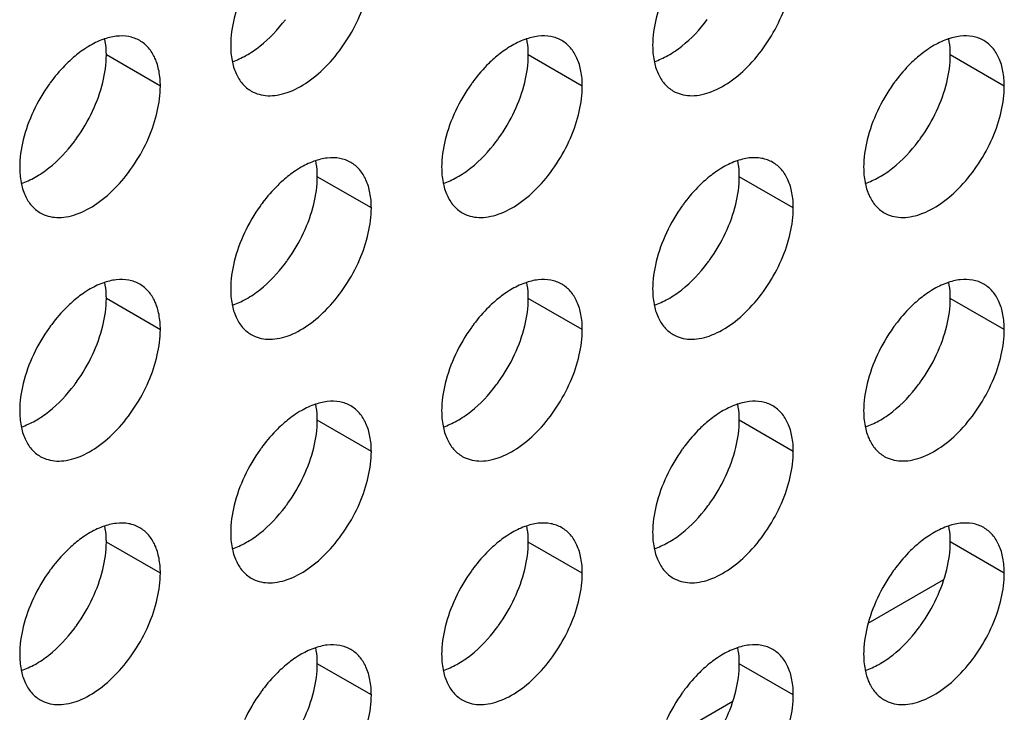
# Model space of a CAD drawing. Header units: inches. Extents: x 0 to 34, y 0 to 22.
# Tile 69 of 79: x 23.723 to 24.342, y 13.801 to 14.236. Entities that reach past the tile are written whole.
import ezdxf

# ---------------------------------------------------------------- set-up
doc = ezdxf.new("R2010")
doc.units = ezdxf.units.IN
doc.header["$LTSCALE"] = 1.87
doc.header["$MEASUREMENT"] = 0
doc.layers.get('0').update_dxf_attribs({"linetype": 'CONTINUOUS'})

msp = doc.modelspace()

# ---------------------------------------------------------------- linework, layer by layer
at = {"color": 9, "linetype": 'CONTINUOUS'}
for p, q in [((23.81167, 14.1942), (23.77773, 14.21379)), ((24.07683, 14.19421), (24.04289, 14.21381)), ((24.342, 14.19423), (24.30806, 14.21382)), ((23.94425, 14.11766), (23.91031, 14.13726)), ((24.20942, 14.11767), (24.17547, 14.13727)), ((23.81167, 14.04111), (23.77773, 14.0607)), ((24.07683, 14.04112), (24.04289, 14.06072)), ((24.342, 14.04114), (24.30806, 14.06073)), ((23.94425, 13.96457), (23.91031, 13.98417)), ((24.20942, 13.96459), (24.17547, 13.98418)), ((23.81167, 13.88802), (23.77773, 13.90762)), ((24.07683, 13.88803), (24.04289, 13.90763)), ((24.342, 13.88805), (24.30806, 13.90765)), ((23.94425, 13.81148), (23.91031, 13.83108)), ((24.20942, 13.8115), (24.17547, 13.83109))]:
    msp.add_line(p, q, dxfattribs=at)
at = {"color": 7, "linetype": 'CONTINUOUS'}
for p, q in [((24.25644, 13.85662), (24.30405, 13.88411)), ((24.12386, 13.78007), (24.17147, 13.80756))]:
    msp.add_line(p, q, dxfattribs=at)
for centre, radius, start, end in [((23.82942, 14.13291), 0.10762, 144.39348, 154.94902), ((23.82683, 14.13472), 0.10445, 143.02817, 144.37559), ((24.09459, 14.13292), 0.10762, 144.39348, 154.94902), ((24.092, 14.13474), 0.10445, 143.02817, 144.37559), ((24.35975, 14.13294), 0.10762, 144.39348, 154.94902), ((24.35716, 14.13475), 0.10445, 143.02817, 144.37559), ((23.67158, 14.22405), 0.10762, 324.39348, 334.94902), ((23.93675, 14.22406), 0.10762, 324.39348, 334.94902), ((24.20191, 14.22408), 0.10762, 324.39348, 334.94902), ((23.67418, 14.22223), 0.10445, 323.02817, 324.37559), ((23.93934, 14.22224), 0.10445, 323.02817, 324.37559), ((24.20451, 14.22226), 0.10445, 323.02817, 324.37559), ((23.95941, 14.05819), 0.10445, 143.02817, 144.37559), ((24.22458, 14.0582), 0.10445, 143.02817, 144.37559), ((23.96201, 14.05637), 0.10762, 144.39348, 154.94902), ((24.22717, 14.05639), 0.10762, 144.39348, 154.94902), ((23.80416, 14.14751), 0.10762, 324.39348, 334.94902), ((24.06933, 14.14753), 0.10762, 324.39348, 334.94902), ((23.80676, 14.14569), 0.10445, 323.02817, 324.37559), ((24.07192, 14.14571), 0.10445, 323.02817, 324.37559), ((23.82942, 13.97982), 0.10762, 144.39348, 154.94902), ((23.82683, 13.98164), 0.10445, 143.02817, 144.37559), ((24.09459, 13.97983), 0.10762, 144.39348, 154.94902), ((24.092, 13.98165), 0.10445, 143.02817, 144.37559), ((24.35975, 13.97985), 0.10762, 144.39348, 154.94902), ((24.35716, 13.98167), 0.10445, 143.02817, 144.37559), ((23.67158, 14.07096), 0.10762, 324.39348, 334.94902), ((23.93675, 14.07097), 0.10762, 324.39348, 334.94902), ((24.20191, 14.07099), 0.10762, 324.39348, 334.94902), ((23.67418, 14.06914), 0.10445, 323.02817, 324.37559), ((23.93934, 14.06916), 0.10445, 323.02817, 324.37559), ((24.20451, 14.06917), 0.10445, 323.02817, 324.37559), ((23.96201, 13.90328), 0.10762, 144.39348, 154.94902), ((23.95941, 13.9051), 0.10445, 143.02817, 144.37559), ((24.22717, 13.9033), 0.10762, 144.39348, 154.94902), ((24.22458, 13.90511), 0.10445, 143.02817, 144.37559), ((23.80416, 13.99442), 0.10762, 324.39348, 334.94902), ((24.06933, 13.99444), 0.10762, 324.39348, 334.94902), ((23.80676, 13.99261), 0.10445, 323.02817, 324.37559), ((24.07192, 13.99262), 0.10445, 323.02817, 324.37559), ((23.82683, 13.82855), 0.10445, 143.02817, 144.37559), ((24.092, 13.82856), 0.10445, 143.02817, 144.37559), ((24.35716, 13.82858), 0.10445, 143.02817, 144.37559), ((23.82942, 13.82673), 0.10762, 144.39348, 154.94902), ((24.09459, 13.82675), 0.10762, 144.39348, 154.94902), ((24.35975, 13.82676), 0.10762, 144.39348, 154.94902), ((23.67158, 13.91787), 0.10762, 324.39348, 334.94902), ((23.93675, 13.91789), 0.10762, 324.39348, 334.94902), ((24.20191, 13.9179), 0.10762, 324.39348, 334.94902), ((23.67418, 13.91605), 0.10445, 323.02817, 324.37559), ((23.93934, 13.91607), 0.10445, 323.02817, 324.37559), ((24.20451, 13.91608), 0.10445, 323.02817, 324.37559), ((23.96201, 13.75019), 0.10762, 144.39348, 154.94902), ((23.95941, 13.75201), 0.10445, 143.02817, 144.37559), ((24.22717, 13.75021), 0.10762, 144.39348, 154.94902), ((24.22458, 13.75203), 0.10445, 143.02817, 144.37559)]:
    msp.add_arc(centre, radius, start, end, dxfattribs=at)
for points, knots in [([(23.8688, 14.1911), (23.87035, 14.19021), (23.87374, 14.1888), (23.87935, 14.18798), (23.88537, 14.18842), (23.89412, 14.19075), (23.9053, 14.19687), (23.91766, 14.20781), (23.92858, 14.22179), (23.93718, 14.23768), (23.94276, 14.25417), (23.94425, 14.26541), (23.94425, 14.27075)], [0, 0, 0, 0, 0.042859, 0.087488, 0.135321, 0.187286, 0.304552, 0.438224, 0.582573, 0.72973, 0.871322, 1, 1, 1, 1]), ([(24.13397, 14.19112), (24.13551, 14.19023), (24.13891, 14.18882), (24.14451, 14.188), (24.15054, 14.18844), (24.15928, 14.19077), (24.17047, 14.19688), (24.18282, 14.20783), (24.19375, 14.22181), (24.20234, 14.23769), (24.20792, 14.25419), (24.20942, 14.26542), (24.20942, 14.27076)], [0, 0, 0, 0, 0.042859, 0.087488, 0.135321, 0.187286, 0.304552, 0.438224, 0.582573, 0.72973, 0.871322, 1, 1, 1, 1]), ([(23.86451, 14.25503), (23.8618, 14.24923), (23.85762, 14.23771), (23.85586, 14.22551), (23.85586, 14.21971)], [0, 0, 0, 0, 0.52459, 1, 1, 1, 1]), ([(24.12968, 14.25504), (24.12697, 14.24925), (24.12278, 14.23772), (24.12103, 14.22552), (24.12103, 14.21973)], [0, 0, 0, 0, 0.52459, 1, 1, 1, 1]), ([(23.85685, 14.20958), (23.85984, 14.21057), (23.86592, 14.21336), (23.87779, 14.2215), (23.88557, 14.22979), (23.89021, 14.23596)], [0, 0, 0, 0, 0.219631, 0.462243, 1, 1, 1, 1]), ([(24.12202, 14.2096), (24.12501, 14.21058), (24.13109, 14.21337), (24.14296, 14.22151), (24.15073, 14.22981), (24.15537, 14.23598)], [0, 0, 0, 0, 0.219631, 0.462243, 1, 1, 1, 1]), ([(23.79873, 14.2228), (23.79661, 14.22403), (23.79173, 14.22577), (23.78363, 14.22588), (23.775, 14.22366), (23.76941, 14.22088), (23.76659, 14.21919)], [0, 0, 0, 0, 0.216672, 0.449394, 0.70907, 1, 1, 1, 1]), ([(24.06389, 14.22282), (24.06178, 14.22404), (24.05689, 14.22579), (24.04879, 14.22589), (24.04017, 14.22367), (24.03457, 14.22089), (24.03176, 14.21921)], [0, 0, 0, 0, 0.216672, 0.449394, 0.70907, 1, 1, 1, 1]), ([(24.32906, 14.22283), (24.32694, 14.22406), (24.32206, 14.2258), (24.31396, 14.22591), (24.30533, 14.22369), (24.29974, 14.22091), (24.29692, 14.21922)], [0, 0, 0, 0, 0.216672, 0.449394, 0.70907, 1, 1, 1, 1]), ([(23.76659, 14.21919), (23.7657, 14.21866), (23.76206, 14.21634), (23.75864, 14.21366), (23.75618, 14.21149)], [0, 0, 0, 0, 0.240505, 1, 1, 1, 1]), ([(23.77773, 14.21379), (23.77773, 14.21468), (23.77765, 14.21807), (23.77726, 14.22147), (23.77674, 14.22392)], [0, 0, 0, 0, 0.260929, 1, 1, 1, 1]), ([(23.81167, 14.1942), (23.81167, 14.19736), (23.81119, 14.20339), (23.80875, 14.21166), (23.80464, 14.21837), (23.80079, 14.22161), (23.79873, 14.2228)], [0, 0, 0, 0, 0.289799, 0.549049, 0.782228, 1, 1, 1, 1]), ([(23.85586, 14.21971), (23.85586, 14.21655), (23.85634, 14.21052), (23.85878, 14.20225), (23.86289, 14.19554), (23.86674, 14.19229), (23.8688, 14.1911)], [0, 0, 0, 0, 0.289799, 0.549049, 0.782228, 1, 1, 1, 1]), ([(24.03176, 14.21921), (24.03087, 14.21867), (24.02722, 14.21635), (24.0238, 14.21368), (24.02134, 14.2115)], [0, 0, 0, 0, 0.240505, 1, 1, 1, 1]), ([(24.04289, 14.21381), (24.04289, 14.21469), (24.04282, 14.21809), (24.04242, 14.22148), (24.04191, 14.22394)], [0, 0, 0, 0, 0.260929, 1, 1, 1, 1]), ([(24.07683, 14.19421), (24.07683, 14.19738), (24.07635, 14.2034), (24.07391, 14.21167), (24.06981, 14.21839), (24.06595, 14.22163), (24.06389, 14.22282)], [0, 0, 0, 0, 0.289799, 0.549049, 0.782228, 1, 1, 1, 1]), ([(24.12103, 14.21973), (24.12103, 14.21656), (24.12151, 14.21054), (24.12395, 14.20227), (24.12805, 14.19555), (24.13191, 14.19231), (24.13397, 14.19112)], [0, 0, 0, 0, 0.289799, 0.549049, 0.782228, 1, 1, 1, 1]), ([(24.29692, 14.21922), (24.29603, 14.21869), (24.29239, 14.21637), (24.28897, 14.21369), (24.28651, 14.21152)], [0, 0, 0, 0, 0.240505, 1, 1, 1, 1]), ([(24.30806, 14.21382), (24.30806, 14.21471), (24.30798, 14.2181), (24.30759, 14.2215), (24.30707, 14.22395)], [0, 0, 0, 0, 0.260929, 1, 1, 1, 1]), ([(24.342, 14.19423), (24.342, 14.19739), (24.34152, 14.20341), (24.33908, 14.21169), (24.33497, 14.2184), (24.33112, 14.22164), (24.32906, 14.22283)], [0, 0, 0, 0, 0.289799, 0.549049, 0.782228, 1, 1, 1, 1]), ([(23.76908, 14.17848), (23.77179, 14.18427), (23.77597, 14.1958), (23.77773, 14.208), (23.77773, 14.21379)], [0, 0, 0, 0, 0.52459, 1, 1, 1, 1]), ([(24.03424, 14.17849), (24.03695, 14.18429), (24.04114, 14.19581), (24.04289, 14.20801), (24.04289, 14.21381)], [0, 0, 0, 0, 0.52459, 1, 1, 1, 1]), ([(24.29941, 14.17851), (24.30212, 14.1843), (24.3063, 14.19583), (24.30806, 14.20803), (24.30806, 14.21382)], [0, 0, 0, 0, 0.52459, 1, 1, 1, 1]), ([(23.75618, 14.21149), (23.75503, 14.21048), (23.75041, 14.20617), (23.74626, 14.20137), (23.74338, 14.19755)], [0, 0, 0, 0, 0.242395, 1, 1, 1, 1]), ([(24.02134, 14.2115), (24.02019, 14.21049), (24.01558, 14.20618), (24.01142, 14.20138), (24.00854, 14.19756)], [0, 0, 0, 0, 0.242395, 1, 1, 1, 1]), ([(24.28651, 14.21152), (24.28536, 14.21051), (24.28074, 14.2062), (24.27659, 14.2014), (24.27371, 14.19758)], [0, 0, 0, 0, 0.242395, 1, 1, 1, 1]), ([(23.73622, 14.11455), (23.73776, 14.11366), (23.74116, 14.11225), (23.74677, 14.11143), (23.75279, 14.11187), (23.76154, 14.1142), (23.77272, 14.12032), (23.78508, 14.13126), (23.796, 14.14524), (23.8046, 14.16113), (23.81017, 14.17762), (23.81167, 14.18885), (23.81167, 14.1942)], [0, 0, 0, 0, 0.042859, 0.087488, 0.135321, 0.187286, 0.304552, 0.438224, 0.582573, 0.72973, 0.871322, 1, 1, 1, 1]), ([(24.00139, 14.11457), (24.00293, 14.11368), (24.00632, 14.11227), (24.01193, 14.11144), (24.01795, 14.11189), (24.0267, 14.11422), (24.03789, 14.12033), (24.05024, 14.13127), (24.06116, 14.14525), (24.06976, 14.16114), (24.07534, 14.17764), (24.07683, 14.18887), (24.07683, 14.19421)], [0, 0, 0, 0, 0.042859, 0.087488, 0.135321, 0.187286, 0.304552, 0.438224, 0.582573, 0.72973, 0.871322, 1, 1, 1, 1]), ([(24.26655, 14.11458), (24.26809, 14.11369), (24.27149, 14.11228), (24.2771, 14.11146), (24.28312, 14.1119), (24.29187, 14.11423), (24.30305, 14.12035), (24.31541, 14.13129), (24.32633, 14.14527), (24.33493, 14.16116), (24.3405, 14.17765), (24.342, 14.18888), (24.342, 14.19423)], [0, 0, 0, 0, 0.042859, 0.087488, 0.135321, 0.187286, 0.304552, 0.438224, 0.582573, 0.72973, 0.871322, 1, 1, 1, 1]), ([(23.73193, 14.17848), (23.72922, 14.17268), (23.72503, 14.16116), (23.72328, 14.14896), (23.72328, 14.14316)], [0, 0, 0, 0, 0.52459, 1, 1, 1, 1]), ([(23.99709, 14.17849), (23.99439, 14.1727), (23.9902, 14.16117), (23.98844, 14.14897), (23.98844, 14.14318)], [0, 0, 0, 0, 0.52459, 1, 1, 1, 1]), ([(24.26226, 14.17851), (24.25955, 14.17271), (24.25536, 14.16119), (24.25361, 14.14899), (24.25361, 14.14319)], [0, 0, 0, 0, 0.52459, 1, 1, 1, 1]), ([(23.72427, 14.13303), (23.72726, 14.13402), (23.73334, 14.13681), (23.74521, 14.14495), (23.75298, 14.15324), (23.75763, 14.15941)], [0, 0, 0, 0, 0.219631, 0.462243, 1, 1, 1, 1]), ([(23.98943, 14.13305), (23.99243, 14.13403), (23.9985, 14.13682), (24.01038, 14.14496), (24.01815, 14.15326), (24.02279, 14.15942)], [0, 0, 0, 0, 0.219631, 0.462243, 1, 1, 1, 1]), ([(24.2546, 14.13306), (24.25759, 14.13405), (24.26367, 14.13684), (24.27554, 14.14498), (24.28331, 14.15327), (24.28796, 14.15944)], [0, 0, 0, 0, 0.219631, 0.462243, 1, 1, 1, 1]), ([(23.93131, 14.14627), (23.92919, 14.14749), (23.92431, 14.14924), (23.91621, 14.14934), (23.90758, 14.14712), (23.90199, 14.14434), (23.89918, 14.14265)], [0, 0, 0, 0, 0.216672, 0.449394, 0.70907, 1, 1, 1, 1]), ([(23.91031, 14.13726), (23.91031, 14.13814), (23.91023, 14.14154), (23.90984, 14.14493), (23.90933, 14.14739)], [0, 0, 0, 0, 0.260929, 1, 1, 1, 1]), ([(23.94425, 14.11766), (23.94425, 14.12083), (23.94377, 14.12685), (23.94133, 14.13512), (23.93723, 14.14184), (23.93337, 14.14508), (23.93131, 14.14627)], [0, 0, 0, 0, 0.289799, 0.549049, 0.782228, 1, 1, 1, 1]), ([(24.19647, 14.14628), (24.19436, 14.1475), (24.18948, 14.14925), (24.18137, 14.14936), (24.17275, 14.14714), (24.16715, 14.14436), (24.16434, 14.14267)], [0, 0, 0, 0, 0.216672, 0.449394, 0.70907, 1, 1, 1, 1]), ([(24.17547, 14.13727), (24.17547, 14.13816), (24.1754, 14.14155), (24.175, 14.14494), (24.17449, 14.1474)], [0, 0, 0, 0, 0.260929, 1, 1, 1, 1]), ([(24.20942, 14.11767), (24.20942, 14.12084), (24.20894, 14.12686), (24.2065, 14.13514), (24.20239, 14.14185), (24.19853, 14.14509), (24.19647, 14.14628)], [0, 0, 0, 0, 0.289799, 0.549049, 0.782228, 1, 1, 1, 1]), ([(23.72328, 14.14316), (23.72328, 14.13999), (23.72376, 14.13397), (23.7262, 14.1257), (23.7303, 14.11899), (23.73416, 14.11574), (23.73622, 14.11455)], [0, 0, 0, 0, 0.289799, 0.549049, 0.782228, 1, 1, 1, 1]), ([(23.89918, 14.14265), (23.89829, 14.14212), (23.89464, 14.1398), (23.89122, 14.13713), (23.88876, 14.13495)], [0, 0, 0, 0, 0.240505, 1, 1, 1, 1]), ([(23.98844, 14.14318), (23.98844, 14.14001), (23.98892, 14.13399), (23.99136, 14.12571), (23.99547, 14.119), (23.99933, 14.11576), (24.00139, 14.11457)], [0, 0, 0, 0, 0.289799, 0.549049, 0.782228, 1, 1, 1, 1]), ([(24.16434, 14.14267), (24.16345, 14.14213), (24.1598, 14.13981), (24.15639, 14.13714), (24.15392, 14.13497)], [0, 0, 0, 0, 0.240505, 1, 1, 1, 1]), ([(24.25361, 14.14319), (24.25361, 14.14002), (24.25409, 14.134), (24.25653, 14.12573), (24.26063, 14.11901), (24.26449, 14.11577), (24.26655, 14.11458)], [0, 0, 0, 0, 0.289799, 0.549049, 0.782228, 1, 1, 1, 1]), ([(23.88876, 14.13495), (23.88761, 14.13394), (23.88299, 14.12963), (23.87884, 14.12483), (23.87596, 14.12101)], [0, 0, 0, 0, 0.242395, 1, 1, 1, 1]), ([(23.90166, 14.10194), (23.90437, 14.10773), (23.90856, 14.11926), (23.91031, 14.13146), (23.91031, 14.13726)], [0, 0, 0, 0, 0.52459, 1, 1, 1, 1]), ([(24.15392, 14.13497), (24.15278, 14.13396), (24.14816, 14.12964), (24.144, 14.12485), (24.14113, 14.12102)], [0, 0, 0, 0, 0.242395, 1, 1, 1, 1]), ([(24.16683, 14.10196), (24.16953, 14.10775), (24.17372, 14.11928), (24.17547, 14.13148), (24.17547, 14.13727)], [0, 0, 0, 0, 0.52459, 1, 1, 1, 1]), ([(23.8688, 14.03802), (23.87035, 14.03713), (23.87374, 14.03571), (23.87935, 14.03489), (23.88537, 14.03534), (23.89412, 14.03766), (23.9053, 14.04378), (23.91766, 14.05472), (23.92858, 14.0687), (23.93718, 14.08459), (23.94276, 14.10108), (23.94425, 14.11232), (23.94425, 14.11766)], [0, 0, 0, 0, 0.042859, 0.087488, 0.135321, 0.187286, 0.304552, 0.438224, 0.582573, 0.72973, 0.871322, 1, 1, 1, 1]), ([(24.13397, 14.03803), (24.13551, 14.03714), (24.13891, 14.03573), (24.14451, 14.03491), (24.15054, 14.03535), (24.15928, 14.03768), (24.17047, 14.04379), (24.18282, 14.05474), (24.19375, 14.06872), (24.20234, 14.08461), (24.20792, 14.1011), (24.20942, 14.11233), (24.20942, 14.11767)], [0, 0, 0, 0, 0.042859, 0.087488, 0.135321, 0.187286, 0.304552, 0.438224, 0.582573, 0.72973, 0.871322, 1, 1, 1, 1]), ([(23.86451, 14.10194), (23.8618, 14.09615), (23.85762, 14.08462), (23.85586, 14.07242), (23.85586, 14.06662)], [0, 0, 0, 0, 0.52459, 1, 1, 1, 1]), ([(24.12968, 14.10195), (24.12697, 14.09616), (24.12278, 14.08463), (24.12103, 14.07243), (24.12103, 14.06664)], [0, 0, 0, 0, 0.52459, 1, 1, 1, 1]), ([(23.85685, 14.05649), (23.85984, 14.05748), (23.86592, 14.06027), (23.87779, 14.06841), (23.88557, 14.07671), (23.89021, 14.08287)], [0, 0, 0, 0, 0.219631, 0.462243, 1, 1, 1, 1]), ([(24.12202, 14.05651), (24.12501, 14.0575), (24.13109, 14.06028), (24.14296, 14.06842), (24.15073, 14.07672), (24.15537, 14.08289)], [0, 0, 0, 0, 0.219631, 0.462243, 1, 1, 1, 1]), ([(23.79873, 14.06972), (23.79661, 14.07094), (23.79173, 14.07268), (23.78363, 14.07279), (23.775, 14.07057), (23.76941, 14.06779), (23.76659, 14.0661)], [0, 0, 0, 0, 0.216672, 0.449394, 0.70907, 1, 1, 1, 1]), ([(23.77773, 14.0607), (23.77773, 14.06159), (23.77765, 14.06499), (23.77726, 14.06838), (23.77674, 14.07083)], [0, 0, 0, 0, 0.260929, 1, 1, 1, 1]), ([(23.81167, 14.04111), (23.81167, 14.04428), (23.81119, 14.0503), (23.80875, 14.05857), (23.80464, 14.06528), (23.80079, 14.06853), (23.79873, 14.06972)], [0, 0, 0, 0, 0.289799, 0.549049, 0.782228, 1, 1, 1, 1]), ([(24.06389, 14.06973), (24.06178, 14.07095), (24.05689, 14.0727), (24.04879, 14.0728), (24.04017, 14.07058), (24.03457, 14.0678), (24.03176, 14.06612)], [0, 0, 0, 0, 0.216672, 0.449394, 0.70907, 1, 1, 1, 1]), ([(24.04289, 14.06072), (24.04289, 14.06161), (24.04282, 14.065), (24.04242, 14.06839), (24.04191, 14.07085)], [0, 0, 0, 0, 0.260929, 1, 1, 1, 1]), ([(24.07683, 14.04112), (24.07683, 14.04429), (24.07635, 14.05031), (24.07391, 14.05858), (24.06981, 14.0653), (24.06595, 14.06854), (24.06389, 14.06973)], [0, 0, 0, 0, 0.289799, 0.549049, 0.782228, 1, 1, 1, 1]), ([(24.32906, 14.06975), (24.32694, 14.07097), (24.32206, 14.07271), (24.31396, 14.07282), (24.30533, 14.0706), (24.29974, 14.06782), (24.29692, 14.06613)], [0, 0, 0, 0, 0.216672, 0.449394, 0.70907, 1, 1, 1, 1]), ([(24.30806, 14.06073), (24.30806, 14.06162), (24.30798, 14.06502), (24.30759, 14.06841), (24.30707, 14.07086)], [0, 0, 0, 0, 0.260929, 1, 1, 1, 1]), ([(24.342, 14.04114), (24.342, 14.0443), (24.34152, 14.05033), (24.33908, 14.0586), (24.33497, 14.06531), (24.33112, 14.06856), (24.32906, 14.06975)], [0, 0, 0, 0, 0.289799, 0.549049, 0.782228, 1, 1, 1, 1]), ([(23.76659, 14.0661), (23.7657, 14.06557), (23.76206, 14.06325), (23.75864, 14.06057), (23.75618, 14.0584)], [0, 0, 0, 0, 0.240505, 1, 1, 1, 1]), ([(23.85586, 14.06662), (23.85586, 14.06346), (23.85634, 14.05744), (23.85878, 14.04916), (23.86289, 14.04245), (23.86674, 14.03921), (23.8688, 14.03802)], [0, 0, 0, 0, 0.289799, 0.549049, 0.782228, 1, 1, 1, 1]), ([(24.03176, 14.06612), (24.03087, 14.06558), (24.02722, 14.06326), (24.0238, 14.06059), (24.02134, 14.05842)], [0, 0, 0, 0, 0.240505, 1, 1, 1, 1]), ([(24.12103, 14.06664), (24.12103, 14.06347), (24.12151, 14.05745), (24.12395, 14.04918), (24.12805, 14.04246), (24.13191, 14.03922), (24.13397, 14.03803)], [0, 0, 0, 0, 0.289799, 0.549049, 0.782228, 1, 1, 1, 1]), ([(24.29692, 14.06613), (24.29603, 14.0656), (24.29239, 14.06328), (24.28897, 14.0606), (24.28651, 14.05843)], [0, 0, 0, 0, 0.240505, 1, 1, 1, 1]), ([(23.75618, 14.0584), (23.75503, 14.05739), (23.75041, 14.05308), (23.74626, 14.04828), (23.74338, 14.04446)], [0, 0, 0, 0, 0.242395, 1, 1, 1, 1]), ([(23.76908, 14.02539), (23.77179, 14.03118), (23.77597, 14.04271), (23.77773, 14.05491), (23.77773, 14.0607)], [0, 0, 0, 0, 0.52459, 1, 1, 1, 1]), ([(24.02134, 14.05842), (24.02019, 14.0574), (24.01558, 14.05309), (24.01142, 14.04829), (24.00854, 14.04447)], [0, 0, 0, 0, 0.242395, 1, 1, 1, 1]), ([(24.03424, 14.0254), (24.03695, 14.0312), (24.04114, 14.04273), (24.04289, 14.05492), (24.04289, 14.06072)], [0, 0, 0, 0, 0.52459, 1, 1, 1, 1]), ([(24.28651, 14.05843), (24.28536, 14.05742), (24.28074, 14.05311), (24.27659, 14.04831), (24.27371, 14.04449)], [0, 0, 0, 0, 0.242395, 1, 1, 1, 1]), ([(24.29941, 14.02542), (24.30212, 14.03121), (24.3063, 14.04274), (24.30806, 14.05494), (24.30806, 14.06073)], [0, 0, 0, 0, 0.52459, 1, 1, 1, 1]), ([(23.73622, 13.96146), (23.73776, 13.96058), (23.74116, 13.95916), (23.74677, 13.95834), (23.75279, 13.95878), (23.76154, 13.96111), (23.77272, 13.96723), (23.78508, 13.97817), (23.796, 13.99215), (23.8046, 14.00804), (23.81017, 14.02453), (23.81167, 14.03577), (23.81167, 14.04111)], [0, 0, 0, 0, 0.042859, 0.087488, 0.135321, 0.187286, 0.304552, 0.438224, 0.582573, 0.72973, 0.871322, 1, 1, 1, 1]), ([(24.00139, 13.96148), (24.00293, 13.96059), (24.00632, 13.95918), (24.01193, 13.95836), (24.01795, 13.9588), (24.0267, 13.96113), (24.03789, 13.96724), (24.05024, 13.97819), (24.06116, 13.99217), (24.06976, 14.00805), (24.07534, 14.02455), (24.07683, 14.03578), (24.07683, 14.04112)], [0, 0, 0, 0, 0.042859, 0.087488, 0.135321, 0.187286, 0.304552, 0.438224, 0.582573, 0.72973, 0.871322, 1, 1, 1, 1]), ([(24.26655, 13.96149), (24.26809, 13.9606), (24.27149, 13.95919), (24.2771, 13.95837), (24.28312, 13.95881), (24.29187, 13.96114), (24.30305, 13.96726), (24.31541, 13.9782), (24.32633, 13.99218), (24.33493, 14.00807), (24.3405, 14.02456), (24.342, 14.0358), (24.342, 14.04114)], [0, 0, 0, 0, 0.042859, 0.087488, 0.135321, 0.187286, 0.304552, 0.438224, 0.582573, 0.72973, 0.871322, 1, 1, 1, 1]), ([(23.73193, 14.02539), (23.72922, 14.0196), (23.72503, 14.00807), (23.72328, 13.99587), (23.72328, 13.99007)], [0, 0, 0, 0, 0.52459, 1, 1, 1, 1]), ([(23.99709, 14.0254), (23.99439, 14.01961), (23.9902, 14.00808), (23.98844, 13.99588), (23.98844, 13.99009)], [0, 0, 0, 0, 0.52459, 1, 1, 1, 1]), ([(24.26226, 14.02542), (24.25955, 14.01962), (24.25536, 14.0081), (24.25361, 13.9959), (24.25361, 13.9901)], [0, 0, 0, 0, 0.52459, 1, 1, 1, 1]), ([(23.72427, 13.97994), (23.72726, 13.98093), (23.73334, 13.98372), (23.74521, 13.99186), (23.75298, 14.00015), (23.75763, 14.00632)], [0, 0, 0, 0, 0.219631, 0.462243, 1, 1, 1, 1]), ([(23.98943, 13.97996), (23.99243, 13.98095), (23.9985, 13.98373), (24.01038, 13.99187), (24.01815, 14.00017), (24.02279, 14.00634)], [0, 0, 0, 0, 0.219631, 0.462243, 1, 1, 1, 1]), ([(24.2546, 13.97997), (24.25759, 13.98096), (24.26367, 13.98375), (24.27554, 13.99189), (24.28331, 14.00018), (24.28796, 14.00635)], [0, 0, 0, 0, 0.219631, 0.462243, 1, 1, 1, 1]), ([(23.93131, 13.99318), (23.92919, 13.9944), (23.92431, 13.99615), (23.91621, 13.99625), (23.90758, 13.99403), (23.90199, 13.99125), (23.89918, 13.98957)], [0, 0, 0, 0, 0.216672, 0.449394, 0.70907, 1, 1, 1, 1]), ([(24.19647, 13.99319), (24.19436, 13.99442), (24.18948, 13.99616), (24.18137, 13.99627), (24.17275, 13.99405), (24.16715, 13.99127), (24.16434, 13.98958)], [0, 0, 0, 0, 0.216672, 0.449394, 0.70907, 1, 1, 1, 1]), ([(23.72328, 13.99007), (23.72328, 13.98691), (23.72376, 13.98088), (23.7262, 13.97261), (23.7303, 13.9659), (23.73416, 13.96265), (23.73622, 13.96146)], [0, 0, 0, 0, 0.289799, 0.549049, 0.782228, 1, 1, 1, 1]), ([(23.89918, 13.98957), (23.89829, 13.98903), (23.89464, 13.98671), (23.89122, 13.98404), (23.88876, 13.98187)], [0, 0, 0, 0, 0.240505, 1, 1, 1, 1]), ([(23.91031, 13.98417), (23.91031, 13.98505), (23.91023, 13.98845), (23.90984, 13.99184), (23.90933, 13.9943)], [0, 0, 0, 0, 0.260929, 1, 1, 1, 1]), ([(23.94425, 13.96457), (23.94425, 13.96774), (23.94377, 13.97376), (23.94133, 13.98203), (23.93723, 13.98875), (23.93337, 13.99199), (23.93131, 13.99318)], [0, 0, 0, 0, 0.289799, 0.549049, 0.782228, 1, 1, 1, 1]), ([(23.98844, 13.99009), (23.98844, 13.98692), (23.98892, 13.9809), (23.99136, 13.97263), (23.99547, 13.96591), (23.99933, 13.96267), (24.00139, 13.96148)], [0, 0, 0, 0, 0.289799, 0.549049, 0.782228, 1, 1, 1, 1]), ([(24.16434, 13.98958), (24.16345, 13.98905), (24.1598, 13.98673), (24.15639, 13.98405), (24.15392, 13.98188)], [0, 0, 0, 0, 0.240505, 1, 1, 1, 1]), ([(24.17547, 13.98418), (24.17547, 13.98507), (24.1754, 13.98846), (24.175, 13.99186), (24.17449, 13.99431)], [0, 0, 0, 0, 0.260929, 1, 1, 1, 1]), ([(24.20942, 13.96459), (24.20942, 13.96775), (24.20894, 13.97378), (24.2065, 13.98205), (24.20239, 13.98876), (24.19853, 13.992), (24.19647, 13.99319)], [0, 0, 0, 0, 0.289799, 0.549049, 0.782228, 1, 1, 1, 1]), ([(24.25361, 13.9901), (24.25361, 13.98694), (24.25409, 13.98091), (24.25653, 13.97264), (24.26063, 13.96593), (24.26449, 13.96268), (24.26655, 13.96149)], [0, 0, 0, 0, 0.289799, 0.549049, 0.782228, 1, 1, 1, 1]), ([(23.90166, 13.94885), (23.90437, 13.95465), (23.90856, 13.96617), (23.91031, 13.97837), (23.91031, 13.98417)], [0, 0, 0, 0, 0.52459, 1, 1, 1, 1]), ([(24.16683, 13.94887), (24.16953, 13.95466), (24.17372, 13.96619), (24.17547, 13.97839), (24.17547, 13.98418)], [0, 0, 0, 0, 0.52459, 1, 1, 1, 1]), ([(23.88876, 13.98187), (23.88761, 13.98085), (23.88299, 13.97654), (23.87884, 13.97174), (23.87596, 13.96792)], [0, 0, 0, 0, 0.242395, 1, 1, 1, 1]), ([(24.15392, 13.98188), (24.15278, 13.98087), (24.14816, 13.97656), (24.144, 13.97176), (24.14113, 13.96794)], [0, 0, 0, 0, 0.242395, 1, 1, 1, 1]), ([(23.8688, 13.88493), (23.87035, 13.88404), (23.87374, 13.88263), (23.87935, 13.88181), (23.88537, 13.88225), (23.89412, 13.88458), (23.9053, 13.89069), (23.91766, 13.90163), (23.92858, 13.91562), (23.93718, 13.9315), (23.94276, 13.948), (23.94425, 13.95923), (23.94425, 13.96457)], [0, 0, 0, 0, 0.042859, 0.087488, 0.135321, 0.187286, 0.304552, 0.438224, 0.582573, 0.72973, 0.871322, 1, 1, 1, 1]), ([(24.13397, 13.88494), (24.13551, 13.88405), (24.13891, 13.88264), (24.14451, 13.88182), (24.15054, 13.88226), (24.15928, 13.88459), (24.17047, 13.89071), (24.18282, 13.90165), (24.19375, 13.91563), (24.20234, 13.93152), (24.20792, 13.94801), (24.20942, 13.95924), (24.20942, 13.96459)], [0, 0, 0, 0, 0.042859, 0.087488, 0.135321, 0.187286, 0.304552, 0.438224, 0.582573, 0.72973, 0.871322, 1, 1, 1, 1]), ([(23.86451, 13.94885), (23.8618, 13.94306), (23.85762, 13.93153), (23.85586, 13.91933), (23.85586, 13.91354)], [0, 0, 0, 0, 0.52459, 1, 1, 1, 1]), ([(24.12968, 13.94887), (24.12697, 13.94307), (24.12278, 13.93155), (24.12103, 13.91935), (24.12103, 13.91355)], [0, 0, 0, 0, 0.52459, 1, 1, 1, 1]), ([(23.85685, 13.90341), (23.85984, 13.90439), (23.86592, 13.90718), (23.87779, 13.91532), (23.88557, 13.92362), (23.89021, 13.92978)], [0, 0, 0, 0, 0.219631, 0.462243, 1, 1, 1, 1]), ([(24.12202, 13.90342), (24.12501, 13.90441), (24.13109, 13.9072), (24.14296, 13.91534), (24.15073, 13.92363), (24.15537, 13.9298)], [0, 0, 0, 0, 0.219631, 0.462243, 1, 1, 1, 1]), ([(23.79873, 13.91663), (23.79661, 13.91785), (23.79173, 13.9196), (23.78363, 13.9197), (23.775, 13.91748), (23.76941, 13.9147), (23.76659, 13.91301)], [0, 0, 0, 0, 0.216672, 0.449394, 0.70907, 1, 1, 1, 1]), ([(23.77773, 13.90762), (23.77773, 13.9085), (23.77765, 13.9119), (23.77726, 13.91529), (23.77674, 13.91775)], [0, 0, 0, 0, 0.260929, 1, 1, 1, 1]), ([(23.81167, 13.88802), (23.81167, 13.89119), (23.81119, 13.89721), (23.80875, 13.90548), (23.80464, 13.9122), (23.80079, 13.91544), (23.79873, 13.91663)], [0, 0, 0, 0, 0.289799, 0.549049, 0.782228, 1, 1, 1, 1]), ([(24.06389, 13.91664), (24.06178, 13.91786), (24.05689, 13.91961), (24.04879, 13.91972), (24.04017, 13.9175), (24.03457, 13.91472), (24.03176, 13.91303)], [0, 0, 0, 0, 0.216672, 0.449394, 0.70907, 1, 1, 1, 1]), ([(24.04289, 13.90763), (24.04289, 13.90852), (24.04282, 13.91191), (24.04242, 13.9153), (24.04191, 13.91776)], [0, 0, 0, 0, 0.260929, 1, 1, 1, 1]), ([(24.07683, 13.88803), (24.07683, 13.8912), (24.07635, 13.89722), (24.07391, 13.9055), (24.06981, 13.91221), (24.06595, 13.91545), (24.06389, 13.91664)], [0, 0, 0, 0, 0.289799, 0.549049, 0.782228, 1, 1, 1, 1]), ([(24.32906, 13.91666), (24.32694, 13.91788), (24.32206, 13.91963), (24.31396, 13.91973), (24.30533, 13.91751), (24.29974, 13.91473), (24.29692, 13.91304)], [0, 0, 0, 0, 0.216672, 0.449394, 0.70907, 1, 1, 1, 1]), ([(24.30806, 13.90765), (24.30806, 13.90853), (24.30798, 13.91193), (24.30759, 13.91532), (24.30707, 13.91778)], [0, 0, 0, 0, 0.260929, 1, 1, 1, 1]), ([(24.342, 13.88805), (24.342, 13.89122), (24.34152, 13.89724), (24.33908, 13.90551), (24.33497, 13.91223), (24.33112, 13.91547), (24.32906, 13.91666)], [0, 0, 0, 0, 0.289799, 0.549049, 0.782228, 1, 1, 1, 1]), ([(23.76659, 13.91301), (23.7657, 13.91248), (23.76206, 13.91016), (23.75864, 13.90749), (23.75618, 13.90531)], [0, 0, 0, 0, 0.240505, 1, 1, 1, 1]), ([(23.85586, 13.91354), (23.85586, 13.91037), (23.85634, 13.90435), (23.85878, 13.89607), (23.86289, 13.88936), (23.86674, 13.88612), (23.8688, 13.88493)], [0, 0, 0, 0, 0.289799, 0.549049, 0.782228, 1, 1, 1, 1]), ([(24.03176, 13.91303), (24.03087, 13.91249), (24.02722, 13.91017), (24.0238, 13.9075), (24.02134, 13.90533)], [0, 0, 0, 0, 0.240505, 1, 1, 1, 1]), ([(24.12103, 13.91355), (24.12103, 13.91038), (24.12151, 13.90436), (24.12395, 13.89609), (24.12805, 13.88938), (24.13191, 13.88613), (24.13397, 13.88494)], [0, 0, 0, 0, 0.289799, 0.549049, 0.782228, 1, 1, 1, 1]), ([(24.29692, 13.91304), (24.29603, 13.91251), (24.29239, 13.91019), (24.28897, 13.90752), (24.28651, 13.90534)], [0, 0, 0, 0, 0.240505, 1, 1, 1, 1]), ([(23.75618, 13.90531), (23.75503, 13.9043), (23.75041, 13.89999), (23.74626, 13.89519), (23.74338, 13.89137)], [0, 0, 0, 0, 0.242395, 1, 1, 1, 1]), ([(23.76908, 13.8723), (23.77179, 13.87809), (23.77597, 13.88962), (23.77773, 13.90182), (23.77773, 13.90762)], [0, 0, 0, 0, 0.52459, 1, 1, 1, 1]), ([(24.02134, 13.90533), (24.02019, 13.90432), (24.01558, 13.9), (24.01142, 13.89521), (24.00854, 13.89138)], [0, 0, 0, 0, 0.242395, 1, 1, 1, 1]), ([(24.03424, 13.87232), (24.03695, 13.87811), (24.04114, 13.88964), (24.04289, 13.90184), (24.04289, 13.90763)], [0, 0, 0, 0, 0.52459, 1, 1, 1, 1]), ([(24.28651, 13.90534), (24.28536, 13.90433), (24.28074, 13.90002), (24.27659, 13.89522), (24.27371, 13.8914)], [0, 0, 0, 0, 0.242395, 1, 1, 1, 1]), ([(24.29941, 13.87233), (24.30212, 13.87812), (24.3063, 13.88965), (24.30806, 13.90185), (24.30806, 13.90765)], [0, 0, 0, 0, 0.52459, 1, 1, 1, 1]), ([(23.73622, 13.80838), (23.73776, 13.80749), (23.74116, 13.80608), (23.74677, 13.80525), (23.75279, 13.8057), (23.76154, 13.80802), (23.77272, 13.81414), (23.78508, 13.82508), (23.796, 13.83906), (23.8046, 13.85495), (23.81017, 13.87145), (23.81167, 13.88268), (23.81167, 13.88802)], [0, 0, 0, 0, 0.042859, 0.087488, 0.135321, 0.187286, 0.304552, 0.438224, 0.582573, 0.72973, 0.871322, 1, 1, 1, 1]), ([(24.00139, 13.80839), (24.00293, 13.8075), (24.00632, 13.80609), (24.01193, 13.80527), (24.01795, 13.80571), (24.0267, 13.80804), (24.03789, 13.81415), (24.05024, 13.8251), (24.06116, 13.83908), (24.06976, 13.85497), (24.07534, 13.87146), (24.07683, 13.88269), (24.07683, 13.88803)], [0, 0, 0, 0, 0.042859, 0.087488, 0.135321, 0.187286, 0.304552, 0.438224, 0.582573, 0.72973, 0.871322, 1, 1, 1, 1]), ([(24.26655, 13.80841), (24.26809, 13.80752), (24.27149, 13.8061), (24.2771, 13.80528), (24.28312, 13.80573), (24.29187, 13.80805), (24.30305, 13.81417), (24.31541, 13.82511), (24.32633, 13.83909), (24.33493, 13.85498), (24.3405, 13.87147), (24.342, 13.88271), (24.342, 13.88805)], [0, 0, 0, 0, 0.042859, 0.087488, 0.135321, 0.187286, 0.304552, 0.438224, 0.582573, 0.72973, 0.871322, 1, 1, 1, 1]), ([(23.73193, 13.8723), (23.72922, 13.86651), (23.72503, 13.85498), (23.72328, 13.84278), (23.72328, 13.83699)], [0, 0, 0, 0, 0.52459, 1, 1, 1, 1]), ([(23.99709, 13.87231), (23.99439, 13.86652), (23.9902, 13.85499), (23.98844, 13.84279), (23.98844, 13.837)], [0, 0, 0, 0, 0.52459, 1, 1, 1, 1]), ([(24.26226, 13.87233), (24.25955, 13.86654), (24.25536, 13.85501), (24.25361, 13.84281), (24.25361, 13.83701)], [0, 0, 0, 0, 0.52459, 1, 1, 1, 1]), ([(23.72427, 13.82685), (23.72726, 13.82784), (23.73334, 13.83063), (23.74521, 13.83877), (23.75298, 13.84707), (23.75763, 13.85323)], [0, 0, 0, 0, 0.219631, 0.462243, 1, 1, 1, 1]), ([(23.98943, 13.82687), (23.99243, 13.82786), (23.9985, 13.83065), (24.01038, 13.83879), (24.01815, 13.84708), (24.02279, 13.85325)], [0, 0, 0, 0, 0.219631, 0.462243, 1, 1, 1, 1]), ([(24.2546, 13.82688), (24.25759, 13.82787), (24.26367, 13.83066), (24.27554, 13.8388), (24.28331, 13.8471), (24.28796, 13.85326)], [0, 0, 0, 0, 0.219631, 0.462243, 1, 1, 1, 1]), ([(23.93131, 13.84009), (23.92919, 13.84131), (23.92431, 13.84306), (23.91621, 13.84317), (23.90758, 13.84094), (23.90199, 13.83817), (23.89918, 13.83648)], [0, 0, 0, 0, 0.216672, 0.449394, 0.70907, 1, 1, 1, 1]), ([(23.91031, 13.83108), (23.91031, 13.83197), (23.91023, 13.83536), (23.90984, 13.83875), (23.90933, 13.84121)], [0, 0, 0, 0, 0.260929, 1, 1, 1, 1]), ([(24.19647, 13.84011), (24.19436, 13.84133), (24.18948, 13.84307), (24.18137, 13.84318), (24.17275, 13.84096), (24.16715, 13.83818), (24.16434, 13.83649)], [0, 0, 0, 0, 0.216672, 0.449394, 0.70907, 1, 1, 1, 1]), ([(24.17547, 13.83109), (24.17547, 13.83198), (24.1754, 13.83538), (24.175, 13.83877), (24.17449, 13.84122)], [0, 0, 0, 0, 0.260929, 1, 1, 1, 1]), ([(23.72328, 13.83699), (23.72328, 13.83382), (23.72376, 13.8278), (23.7262, 13.81952), (23.7303, 13.81281), (23.73416, 13.80957), (23.73622, 13.80838)], [0, 0, 0, 0, 0.289799, 0.549049, 0.782228, 1, 1, 1, 1]), ([(23.89918, 13.83648), (23.89829, 13.83594), (23.89464, 13.83362), (23.89122, 13.83095), (23.88876, 13.82878)], [0, 0, 0, 0, 0.240505, 1, 1, 1, 1]), ([(23.94425, 13.81148), (23.94425, 13.81465), (23.94377, 13.82067), (23.94133, 13.82895), (23.93723, 13.83566), (23.93337, 13.8389), (23.93131, 13.84009)], [0, 0, 0, 0, 0.289799, 0.549049, 0.782228, 1, 1, 1, 1]), ([(23.98844, 13.837), (23.98844, 13.83383), (23.98892, 13.82781), (23.99136, 13.81954), (23.99547, 13.81282), (23.99933, 13.80958), (24.00139, 13.80839)], [0, 0, 0, 0, 0.289799, 0.549049, 0.782228, 1, 1, 1, 1]), ([(24.16434, 13.83649), (24.16345, 13.83596), (24.1598, 13.83364), (24.15639, 13.83096), (24.15392, 13.82879)], [0, 0, 0, 0, 0.240505, 1, 1, 1, 1]), ([(24.20942, 13.8115), (24.20942, 13.81467), (24.20894, 13.82069), (24.2065, 13.82896), (24.20239, 13.83567), (24.19853, 13.83892), (24.19647, 13.84011)], [0, 0, 0, 0, 0.289799, 0.549049, 0.782228, 1, 1, 1, 1]), ([(24.25361, 13.83701), (24.25361, 13.83385), (24.25409, 13.82783), (24.25653, 13.81955), (24.26063, 13.81284), (24.26449, 13.8096), (24.26655, 13.80841)], [0, 0, 0, 0, 0.289799, 0.549049, 0.782228, 1, 1, 1, 1]), ([(23.88876, 13.82878), (23.88761, 13.82776), (23.88299, 13.82345), (23.87884, 13.81865), (23.87596, 13.81483)], [0, 0, 0, 0, 0.242395, 1, 1, 1, 1]), ([(23.90166, 13.79577), (23.90437, 13.80156), (23.90856, 13.81309), (23.91031, 13.82529), (23.91031, 13.83108)], [0, 0, 0, 0, 0.52459, 1, 1, 1, 1]), ([(24.15392, 13.82879), (24.15278, 13.82778), (24.14816, 13.82347), (24.144, 13.81867), (24.14113, 13.81485)], [0, 0, 0, 0, 0.242395, 1, 1, 1, 1]), ([(24.16683, 13.79578), (24.16953, 13.80157), (24.17372, 13.8131), (24.17547, 13.8253), (24.17547, 13.83109)], [0, 0, 0, 0, 0.52459, 1, 1, 1, 1]), ([(23.8688, 13.73184), (23.87035, 13.73095), (23.87374, 13.72954), (23.87935, 13.72872), (23.88537, 13.72916), (23.89412, 13.73149), (23.9053, 13.7376), (23.91766, 13.74855), (23.92858, 13.76253), (23.93718, 13.77842), (23.94276, 13.79491), (23.94425, 13.80614), (23.94425, 13.81148)], [0, 0, 0, 0, 0.042859, 0.087488, 0.135321, 0.187286, 0.304552, 0.438224, 0.582573, 0.72973, 0.871322, 1, 1, 1, 1]), ([(24.13397, 13.73185), (24.13551, 13.73097), (24.13891, 13.72955), (24.14451, 13.72873), (24.15054, 13.72917), (24.15928, 13.7315), (24.17047, 13.73762), (24.18282, 13.74856), (24.19375, 13.76254), (24.20234, 13.77843), (24.20792, 13.79492), (24.20942, 13.80616), (24.20942, 13.8115)], [0, 0, 0, 0, 0.042859, 0.087488, 0.135321, 0.187286, 0.304552, 0.438224, 0.582573, 0.72973, 0.871322, 1, 1, 1, 1])]:
    msp.add_open_spline(points, degree=3, knots=knots, dxfattribs=at)

doc.saveas('drawing.dxf')
